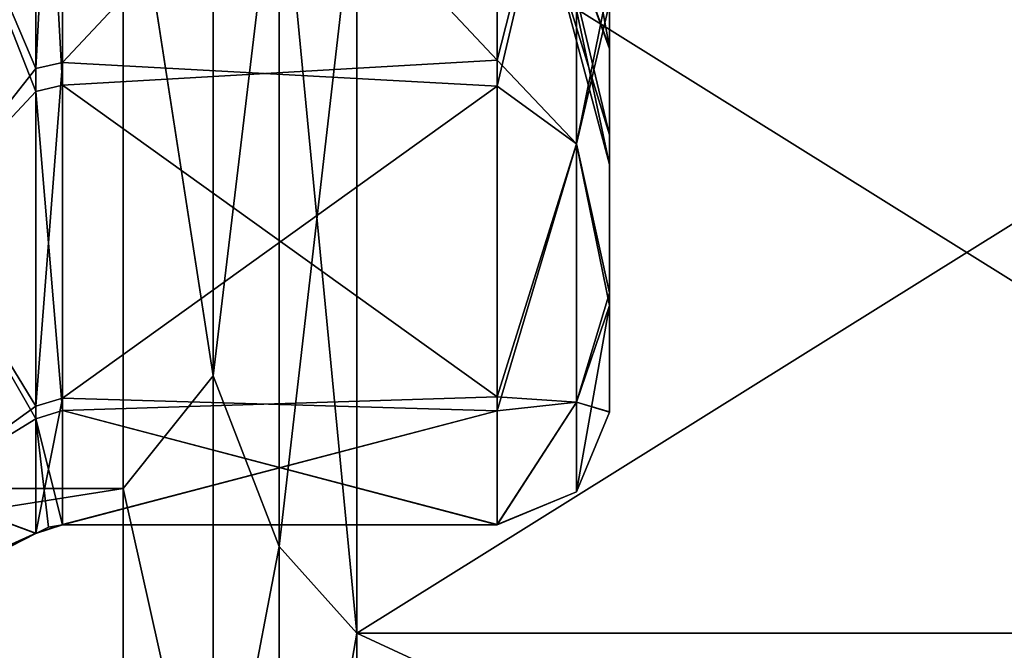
# Model space of a CAD drawing. Header units: millimetres. Extents: x -36 to 82, y -89 to 17.
# Tile 24 of 79: x -20.62 to -16.24, y -7.31 to -4.51. Entities that reach past the tile are written whole.
import ezdxf

# ---------------------------------------------------------------- set-up
doc = ezdxf.new("R2010")
doc.units = ezdxf.units.MM
doc.header["$LTSCALE"] = 65.185185
for name, color, linetype in [('137', 7, 'CONTINUOUS'), ('138', 7, 'CONTINUOUS'), ('139', 7, 'CONTINUOUS'), ('140', 7, 'CONTINUOUS'), ('158', 7, 'CONTINUOUS'), ('159', 7, 'CONTINUOUS'), ('160', 7, 'CONTINUOUS'), ('161', 7, 'CONTINUOUS'), ('185', 7, 'CONTINUOUS'), ('186', 7, 'CONTINUOUS'), ('187', 7, 'CONTINUOUS'), ('188', 7, 'CONTINUOUS'), ('189', 7, 'CONTINUOUS'), ('190', 7, 'CONTINUOUS'), ('191', 7, 'CONTINUOUS'), ('207', 7, 'CONTINUOUS'), ('208', 7, 'CONTINUOUS'), ('263', 7, 'CONTINUOUS'), ('264', 7, 'CONTINUOUS'), ('342', 7, 'CONTINUOUS'), ('343', 7, 'CONTINUOUS'), ('344', 7, 'CONTINUOUS'), ('345', 7, 'CONTINUOUS'), ('346', 7, 'CONTINUOUS'), ('347', 7, 'CONTINUOUS'), ('348', 7, 'CONTINUOUS'), ('364', 7, 'CONTINUOUS'), ('365', 7, 'CONTINUOUS'), ('420', 7, 'CONTINUOUS'), ('421', 7, 'CONTINUOUS')]:
    doc.layers.add(name, color=color, linetype=linetype)

msp = doc.modelspace()

# ---------------------------------------------------------------- linework, layer by layer
at = {"layer": '137', "color": 7, "linetype": 'CONTINUOUS', "true_color": 0xe6e6e6}
for points in [[(-13.6937, -3.848, 65.9285), (-13.6937, -7.2316, 67.8822), (-19.1164, -3.848, 65.9285), (-13.6937, -3.848, 65.9285)], [(-19.1164, -3.848, 65.9285), (-13.6937, -7.2316, 67.8822), (-19.1164, -7.2316, 67.8822), (-19.1164, -3.848, 65.9285)], [(-13.6937, -7.2316, 85.1178), (-13.6937, -3.848, 87.0715), (-19.1164, -7.2316, 85.1178), (-13.6937, -7.2316, 85.1178)], [(-19.1164, -7.2316, 85.1178), (-13.6937, -3.848, 87.0715), (-19.1164, -3.848, 87.0715), (-19.1164, -7.2316, 85.1178)], [(-13.6937, -7.2316, 67.8822), (-13.6937, -9.743, 70.8753), (-19.1164, -7.2316, 67.8822), (-13.6937, -7.2316, 67.8822)], [(-19.1164, -7.2316, 67.8822), (-13.6937, -9.743, 70.8753), (-19.1164, -9.743, 70.8753), (-19.1164, -7.2316, 67.8822)], [(-13.6937, -9.743, 82.1247), (-13.6937, -7.2316, 85.1178), (-19.1164, -9.743, 82.1247), (-13.6937, -9.743, 82.1247)], [(-19.1164, -9.743, 82.1247), (-13.6937, -7.2316, 85.1178), (-19.1164, -7.2316, 85.1178), (-19.1164, -9.743, 82.1247)]]:
    msp.add_3dface(points, dxfattribs=at)
at = {"layer": '138', "color": 7, "linetype": 'CONTINUOUS', "true_color": 0xe6e6e6}
for points in [[(-19.4628, -6.8456, 84.6584), (-19.1164, -3.848, 87.0715), (-19.4628, -3.6425, 86.5077), (-19.4628, -6.8456, 84.6584)], [(-19.1164, -3.848, 65.9285), (-19.1164, -7.2316, 67.8822), (-19.4628, -3.6428, 66.4924), (-19.1164, -3.848, 65.9285)], [(-19.4628, -3.6428, 66.4924), (-19.1164, -7.2316, 67.8822), (-19.4628, -6.8459, 68.3418), (-19.4628, -3.6428, 66.4924)], [(-19.1164, -7.2316, 85.1178), (-19.1164, -3.848, 87.0715), (-19.4628, -6.8456, 84.6584), (-19.1164, -7.2316, 85.1178)], [(-19.4628, -9.2231, 81.8251), (-19.1164, -7.2316, 85.1178), (-19.4628, -6.8456, 84.6584), (-19.4628, -9.2231, 81.8251)], [(-19.4628, -6.8459, 68.3418), (-19.1164, -7.2316, 67.8822), (-19.4628, -9.2233, 71.1752), (-19.4628, -6.8459, 68.3418)], [(-19.1164, -7.2316, 67.8822), (-19.1164, -9.743, 70.8753), (-19.4628, -9.2233, 71.1752), (-19.1164, -7.2316, 67.8822)], [(-19.1164, -9.743, 82.1247), (-19.1164, -7.2316, 85.1178), (-19.4628, -9.2231, 81.8251), (-19.1164, -9.743, 82.1247)]]:
    msp.add_3dface(points, dxfattribs=at)
at = {"layer": '139', "color": 7, "linetype": 'CONTINUOUS', "true_color": 0xe6e6e6}
for points in [[(-19.7556, -6.0878, 68.1209), (-20.1556, -3.506, 66.8682), (-19.7556, -3.2005, 66.6497), (-19.7556, -6.0878, 68.1209)], [(-19.7556, -3.2005, 86.3503), (-20.1556, -3.5057, 86.1319), (-19.7556, -6.0878, 84.8791), (-19.7556, -3.2005, 86.3503)], [(-19.4628, -3.6428, 66.4924), (-19.7556, -6.0878, 68.1209), (-19.7556, -3.2005, 66.6497), (-19.4628, -3.6428, 66.4924)], [(-19.4628, -3.6425, 86.5077), (-19.7556, -3.2005, 86.3503), (-19.7556, -6.0878, 84.8791), (-19.4628, -3.6425, 86.5077)], [(-20.1556, -3.5057, 86.1319), (-20.1556, -6.5885, 84.352), (-19.7556, -6.0878, 84.8791), (-20.1556, -3.5057, 86.1319)], [(-20.1556, -6.5888, 68.6482), (-20.1556, -3.506, 66.8682), (-19.7556, -6.0878, 68.1209), (-20.1556, -6.5888, 68.6482)], [(-19.4628, -6.8456, 84.6584), (-19.4628, -3.6425, 86.5077), (-19.7556, -6.0878, 84.8791), (-19.4628, -6.8456, 84.6584)], [(-19.4628, -3.6428, 66.4924), (-19.4628, -6.8459, 68.3418), (-19.7556, -6.0878, 68.1209), (-19.4628, -3.6428, 66.4924)], [(-19.7556, -8.3791, 70.4122), (-20.1556, -6.5888, 68.6482), (-19.7556, -6.0878, 68.1209), (-19.7556, -8.3791, 70.4122)], [(-19.7556, -6.0878, 84.8791), (-20.1556, -6.5885, 84.352), (-19.7556, -8.3791, 82.5878), (-19.7556, -6.0878, 84.8791)], [(-19.4628, -6.8459, 68.3418), (-19.7556, -8.3791, 70.4122), (-19.7556, -6.0878, 68.1209), (-19.4628, -6.8459, 68.3418)], [(-19.4628, -6.8456, 84.6584), (-19.7556, -6.0878, 84.8791), (-19.7556, -8.3791, 82.5878), (-19.4628, -6.8456, 84.6584)], [(-20.1556, -6.5885, 84.352), (-20.1556, -8.8767, 81.6251), (-19.7556, -8.3791, 82.5878), (-20.1556, -6.5885, 84.352)], [(-20.1556, -8.8769, 71.3752), (-20.1556, -6.5888, 68.6482), (-19.7556, -8.3791, 70.4122), (-20.1556, -8.8769, 71.3752)], [(-19.4628, -9.2231, 81.8251), (-19.4628, -6.8456, 84.6584), (-19.7556, -8.3791, 82.5878), (-19.4628, -9.2231, 81.8251)], [(-19.4628, -6.8459, 68.3418), (-19.4628, -9.2233, 71.1752), (-19.7556, -8.3791, 70.4122), (-19.4628, -6.8459, 68.3418)]]:
    msp.add_3dface(points, dxfattribs=at)
at = {"layer": '140', "color": 7, "linetype": 'CONTINUOUS', "true_color": 0xe6e6e6}
for points in [[(-20.1556, -6.5885, 84.352), (-20.1556, -3.5057, 86.1319), (-34.6937, -6.5885, 84.352), (-20.1556, -6.5885, 84.352)], [(-34.6937, -6.5885, 84.352), (-20.1556, -3.5057, 86.1319), (-34.6937, -3.5058, 86.1318), (-34.6937, -6.5885, 84.352)], [(-34.6937, -3.5058, 66.8682), (-20.1556, -3.506, 66.8682), (-34.6937, -6.5885, 68.648), (-34.6937, -3.5058, 66.8682)], [(-20.1556, -3.506, 66.8682), (-20.1556, -6.5888, 68.6482), (-34.6937, -6.5885, 68.648), (-20.1556, -3.506, 66.8682)], [(-34.6937, -6.5885, 68.648), (-20.1556, -6.5888, 68.6482), (-34.6937, -8.8768, 71.3751), (-34.6937, -6.5885, 68.648)], [(-20.1556, -8.8767, 81.6251), (-20.1556, -6.5885, 84.352), (-34.6937, -8.8768, 81.6249), (-20.1556, -8.8767, 81.6251)], [(-34.6937, -8.8768, 81.6249), (-20.1556, -6.5885, 84.352), (-34.6937, -6.5885, 84.352), (-34.6937, -8.8768, 81.6249)], [(-20.1556, -6.5888, 68.6482), (-20.1556, -8.8769, 71.3752), (-34.6937, -8.8768, 71.3751), (-20.1556, -6.5888, 68.6482)]]:
    msp.add_3dface(points, dxfattribs=at)
at = {"layer": '158', "color": 7, "linetype": 'CONTINUOUS', "true_color": 0xe6e6e6}
for points in [[(-13.6937, -3.848, -87.0715), (-13.6937, -7.2316, -85.1178), (-19.1164, -3.848, -87.0715), (-13.6937, -3.848, -87.0715)], [(-19.1164, -3.848, -87.0715), (-13.6937, -7.2316, -85.1178), (-19.1164, -7.2316, -85.1178), (-19.1164, -3.848, -87.0715)], [(-13.6937, -7.2316, -67.8822), (-13.6937, -3.848, -65.9285), (-19.1164, -7.2316, -67.8822), (-13.6937, -7.2316, -67.8822)], [(-19.1164, -7.2316, -67.8822), (-13.6937, -3.848, -65.9285), (-19.1164, -3.848, -65.9285), (-19.1164, -7.2316, -67.8822)], [(-13.6937, -7.2316, -85.1178), (-13.6937, -9.743, -82.1247), (-19.1164, -7.2316, -85.1178), (-13.6937, -7.2316, -85.1178)], [(-19.1164, -7.2316, -85.1178), (-13.6937, -9.743, -82.1247), (-19.1164, -9.743, -82.1247), (-19.1164, -7.2316, -85.1178)], [(-13.6937, -9.743, -70.8753), (-13.6937, -7.2316, -67.8822), (-19.1164, -9.743, -70.8753), (-13.6937, -9.743, -70.8753)], [(-19.1164, -9.743, -70.8753), (-13.6937, -7.2316, -67.8822), (-19.1164, -7.2316, -67.8822), (-19.1164, -9.743, -70.8753)]]:
    msp.add_3dface(points, dxfattribs=at)
at = {"layer": '159', "color": 7, "linetype": 'CONTINUOUS', "true_color": 0xe6e6e6}
for points in [[(-19.4628, -6.8456, -68.3416), (-19.1164, -3.848, -65.9285), (-19.4628, -3.6425, -66.4923), (-19.4628, -6.8456, -68.3416)], [(-19.1164, -3.848, -87.0715), (-19.1164, -7.2316, -85.1178), (-19.4628, -3.6428, -86.5076), (-19.1164, -3.848, -87.0715)], [(-19.4628, -3.6428, -86.5076), (-19.1164, -7.2316, -85.1178), (-19.4628, -6.8459, -84.6582), (-19.4628, -3.6428, -86.5076)], [(-19.1164, -7.2316, -67.8822), (-19.1164, -3.848, -65.9285), (-19.4628, -6.8456, -68.3416), (-19.1164, -7.2316, -67.8822)], [(-19.4628, -9.2231, -71.1749), (-19.1164, -7.2316, -67.8822), (-19.4628, -6.8456, -68.3416), (-19.4628, -9.2231, -71.1749)], [(-19.4628, -6.8459, -84.6582), (-19.1164, -7.2316, -85.1178), (-19.4628, -9.2233, -81.8248), (-19.4628, -6.8459, -84.6582)], [(-19.1164, -7.2316, -85.1178), (-19.1164, -9.743, -82.1247), (-19.4628, -9.2233, -81.8248), (-19.1164, -7.2316, -85.1178)], [(-19.1164, -9.743, -70.8753), (-19.1164, -7.2316, -67.8822), (-19.4628, -9.2231, -71.1749), (-19.1164, -9.743, -70.8753)]]:
    msp.add_3dface(points, dxfattribs=at)
at = {"layer": '160', "color": 7, "linetype": 'CONTINUOUS', "true_color": 0xe6e6e6}
for points in [[(-19.7556, -6.0878, -84.8791), (-20.1556, -3.506, -86.1318), (-19.7556, -3.2005, -86.3503), (-19.7556, -6.0878, -84.8791)], [(-19.7556, -3.2005, -66.6497), (-20.1556, -3.5057, -66.8681), (-19.7556, -6.0878, -68.1209), (-19.7556, -3.2005, -66.6497)], [(-19.4628, -3.6428, -86.5076), (-19.7556, -6.0878, -84.8791), (-19.7556, -3.2005, -86.3503), (-19.4628, -3.6428, -86.5076)], [(-19.4628, -3.6425, -66.4923), (-19.7556, -3.2005, -66.6497), (-19.7556, -6.0878, -68.1209), (-19.4628, -3.6425, -66.4923)], [(-20.1556, -3.5057, -66.8681), (-20.1556, -6.5885, -68.648), (-19.7556, -6.0878, -68.1209), (-20.1556, -3.5057, -66.8681)], [(-20.1556, -6.5888, -84.3518), (-20.1556, -3.506, -86.1318), (-19.7556, -6.0878, -84.8791), (-20.1556, -6.5888, -84.3518)], [(-19.4628, -6.8456, -68.3416), (-19.4628, -3.6425, -66.4923), (-19.7556, -6.0878, -68.1209), (-19.4628, -6.8456, -68.3416)], [(-19.4628, -3.6428, -86.5076), (-19.4628, -6.8459, -84.6582), (-19.7556, -6.0878, -84.8791), (-19.4628, -3.6428, -86.5076)], [(-19.7556, -8.3791, -82.5878), (-20.1556, -6.5888, -84.3518), (-19.7556, -6.0878, -84.8791), (-19.7556, -8.3791, -82.5878)], [(-19.7556, -6.0878, -68.1209), (-20.1556, -6.5885, -68.648), (-19.7556, -8.3791, -70.4122), (-19.7556, -6.0878, -68.1209)], [(-19.4628, -6.8459, -84.6582), (-19.7556, -8.3791, -82.5878), (-19.7556, -6.0878, -84.8791), (-19.4628, -6.8459, -84.6582)], [(-19.4628, -6.8456, -68.3416), (-19.7556, -6.0878, -68.1209), (-19.7556, -8.3791, -70.4122), (-19.4628, -6.8456, -68.3416)], [(-20.1556, -6.5885, -68.648), (-20.1556, -8.8767, -71.3749), (-19.7556, -8.3791, -70.4122), (-20.1556, -6.5885, -68.648)], [(-20.1556, -8.8769, -81.6248), (-20.1556, -6.5888, -84.3518), (-19.7556, -8.3791, -82.5878), (-20.1556, -8.8769, -81.6248)], [(-19.4628, -9.2231, -71.1749), (-19.4628, -6.8456, -68.3416), (-19.7556, -8.3791, -70.4122), (-19.4628, -9.2231, -71.1749)], [(-19.4628, -6.8459, -84.6582), (-19.4628, -9.2233, -81.8248), (-19.7556, -8.3791, -82.5878), (-19.4628, -6.8459, -84.6582)]]:
    msp.add_3dface(points, dxfattribs=at)
at = {"layer": '161', "color": 7, "linetype": 'CONTINUOUS', "true_color": 0xe6e6e6}
for points in [[(-20.1556, -6.5885, -68.648), (-20.1556, -3.5057, -66.8681), (-34.6937, -6.5885, -68.648), (-20.1556, -6.5885, -68.648)], [(-34.6937, -6.5885, -68.648), (-20.1556, -3.5057, -66.8681), (-34.6937, -3.5058, -66.8682), (-34.6937, -6.5885, -68.648)], [(-34.6937, -3.5058, -86.1318), (-20.1556, -3.506, -86.1318), (-34.6937, -6.5885, -84.352), (-34.6937, -3.5058, -86.1318)], [(-20.1556, -3.506, -86.1318), (-20.1556, -6.5888, -84.3518), (-34.6937, -6.5885, -84.352), (-20.1556, -3.506, -86.1318)], [(-34.6937, -6.5885, -84.352), (-20.1556, -6.5888, -84.3518), (-34.6937, -8.8768, -81.6249), (-34.6937, -6.5885, -84.352)], [(-20.1556, -8.8767, -71.3749), (-20.1556, -6.5885, -68.648), (-34.6937, -8.8768, -71.3751), (-20.1556, -8.8767, -71.3749)], [(-34.6937, -8.8768, -71.3751), (-20.1556, -6.5885, -68.648), (-34.6937, -6.5885, -68.648), (-34.6937, -8.8768, -71.3751)], [(-20.1556, -6.5888, -84.3518), (-20.1556, -8.8769, -81.6248), (-34.6937, -8.8768, -81.6249), (-20.1556, -6.5888, -84.3518)]]:
    msp.add_3dface(points, dxfattribs=at)
at = {"layer": '185', "color": 7, "linetype": 'CONTINUOUS', "true_color": 0x191919}
for points in [[(-17.9937, -4.4336, -72.0957), (-17.9937, -5.7761, -74.1147), (-17.9937, -3.1902, -72.4572), (-17.9937, -4.4336, -72.0957)], [(-17.9937, -3.1902, -72.4572), (-17.9937, -5.7761, -74.1147), (-17.9937, -4.0098, -73.2691), (-17.9937, -3.1902, -72.4572)], [(-17.9937, -4.0098, -73.2691), (-17.9937, -5.7761, -74.1147), (-17.9937, -4.63, -74.2474), (-17.9937, -4.0098, -73.2691)], [(-17.9937, -5.7191, -79.019), (-17.9937, -4.3301, -81.0061), (-17.9937, -4.0265, -79.7103), (-17.9937, -5.7191, -79.019)], [(-17.9937, -4.6364, -78.7397), (-17.9937, -5.7191, -79.019), (-17.9937, -4.0265, -79.7103), (-17.9937, -4.6364, -78.7397)], [(-17.9937, -5.7761, -74.1147), (-17.9937, -6.25, -76.4962), (-17.9937, -4.63, -74.2474), (-17.9937, -5.7761, -74.1147)], [(-17.9937, -4.63, -74.2474), (-17.9937, -6.25, -76.4962), (-17.9937, -5.0178, -75.3413), (-17.9937, -4.63, -74.2474)], [(-17.9937, -5.0186, -77.6544), (-17.9937, -5.7191, -79.019), (-17.9937, -4.6364, -78.7397), (-17.9937, -5.0186, -77.6544)], [(-17.9937, -6.25, -76.4962), (-17.9937, -5.15, -76.5), (-17.9937, -5.0178, -75.3413), (-17.9937, -6.25, -76.4962)], [(-17.9937, -6.2483, -76.649), (-17.9937, -5.7191, -79.019), (-17.9937, -5.0186, -77.6544), (-17.9937, -6.2483, -76.649)], [(-17.9937, -5.15, -76.5), (-17.9937, -6.2483, -76.649), (-17.9937, -5.0186, -77.6544), (-17.9937, -5.15, -76.5)], [(-17.9937, -6.2496, -76.5686), (-17.9937, -6.2483, -76.649), (-17.9937, -5.15, -76.5), (-17.9937, -6.2496, -76.5686)], [(-17.9937, -6.25, -76.4962), (-17.9937, -6.2496, -76.5686), (-17.9937, -5.15, -76.5), (-17.9937, -6.25, -76.4962)]]:
    msp.add_3dface(points, dxfattribs=at)
at = {"layer": '186', "color": 7, "linetype": 'CONTINUOUS', "true_color": 0x191919}
for points in [[(-18.4937, -4.6867, -81.3577), (-18.4937, -2.4898, -82.774), (-18.1402, -3.3018, -82.2188), (-18.4937, -4.6867, -81.3577)], [(-18.1402, -5.0586, -80.7447), (-18.4937, -4.6867, -81.3577), (-18.1402, -3.3018, -82.2188), (-18.1402, -5.0586, -80.7447)], [(-17.9937, -4.3301, -81.0061), (-18.1402, -5.0586, -80.7447), (-18.1402, -3.3018, -82.2188), (-17.9937, -4.3301, -81.0061)], [(-17.9937, -4.3301, -81.0061), (-17.9937, -5.7191, -79.019), (-18.1402, -5.0586, -80.7447), (-17.9937, -4.3301, -81.0061)], [(-18.4937, -6.1809, -79.2128), (-18.4937, -4.6867, -81.3577), (-18.1402, -5.0586, -80.7447), (-18.4937, -6.1809, -79.2128)], [(-18.1402, -6.2053, -78.7585), (-18.4937, -6.1809, -79.2128), (-18.1402, -5.0586, -80.7447), (-18.1402, -6.2053, -78.7585)], [(-17.9937, -5.7191, -79.019), (-18.1402, -6.2053, -78.7585), (-18.1402, -5.0586, -80.7447), (-17.9937, -5.7191, -79.019)], [(-17.9937, -5.7191, -79.019), (-17.9937, -6.2483, -76.649), (-18.1402, -6.2053, -78.7585), (-17.9937, -5.7191, -79.019)], [(-18.4937, -6.7481, -76.6612), (-18.4937, -6.1809, -79.2128), (-18.1402, -6.2053, -78.7585), (-18.4937, -6.7481, -76.6612)], [(-18.1402, -6.6036, -76.5), (-18.4937, -6.7481, -76.6612), (-18.1402, -6.2053, -78.7585), (-18.1402, -6.6036, -76.5)], [(-17.9937, -6.2483, -76.649), (-17.9937, -6.2496, -76.5686), (-18.1402, -6.2053, -78.7585), (-17.9937, -6.2483, -76.649)], [(-17.9937, -6.2496, -76.5686), (-17.9937, -6.25, -76.4962), (-18.1402, -6.2053, -78.7585), (-17.9937, -6.2496, -76.5686)], [(-17.9937, -6.25, -76.4962), (-18.1402, -6.6036, -76.5), (-18.1402, -6.2053, -78.7585), (-17.9937, -6.25, -76.4962)], [(-18.4937, -6.7495, -76.5806), (-18.4937, -6.7481, -76.6612), (-18.1402, -6.6036, -76.5), (-18.4937, -6.7495, -76.5806)], [(-18.4937, -6.75, -76.5), (-18.4937, -6.7495, -76.5806), (-18.1402, -6.6036, -76.5), (-18.4937, -6.75, -76.5)]]:
    msp.add_3dface(points, dxfattribs=at)
at = {"layer": '187', "color": 7, "linetype": 'CONTINUOUS', "true_color": 0x191919}
for points in [[(-18.4937, -2.4898, -82.774), (-18.4937, -4.6867, -81.3577), (-20.4259, -2.6321, -82.7157), (-18.4937, -2.4898, -82.774)], [(-20.4259, -2.6321, -82.7157), (-18.4937, -4.6867, -81.3577), (-20.4259, -4.7979, -81.2479), (-20.4259, -2.6321, -82.7157)], [(-18.4937, -4.6867, -81.3577), (-18.4937, -6.1809, -79.2128), (-20.4259, -4.7979, -81.2479), (-18.4937, -4.6867, -81.3577)], [(-20.4259, -4.7979, -81.2479), (-18.4937, -6.1809, -79.2128), (-20.4259, -6.2429, -79.0668), (-20.4259, -4.7979, -81.2479)], [(-18.4937, -6.1809, -79.2128), (-18.4937, -6.7481, -76.6612), (-20.4259, -6.2429, -79.0668), (-18.4937, -6.1809, -79.2128)], [(-18.4937, -6.7481, -76.6612), (-18.4937, -6.7495, -76.5806), (-20.4259, -6.2429, -79.0668), (-18.4937, -6.7481, -76.6612)], [(-18.4937, -6.7495, -76.5806), (-18.4937, -6.75, -76.5), (-20.4259, -6.2429, -79.0668), (-18.4937, -6.7495, -76.5806)], [(-20.4259, -6.2429, -79.0668), (-18.4937, -6.75, -76.5), (-20.4259, -6.75, -76.5), (-20.4259, -6.2429, -79.0668)]]:
    msp.add_3dface(points, dxfattribs=at)
at = {"layer": '188', "color": 7, "linetype": 'CONTINUOUS', "true_color": 0x191919}
for points in [[(-20.4259, -4.6973, -71.6525), (-18.4937, -2.6389, -70.2872), (-20.4259, -2.5012, -70.2305), (-20.4259, -4.6973, -71.6525)], [(-18.4937, -4.8014, -71.7556), (-18.4937, -2.6389, -70.2872), (-20.4259, -4.6973, -71.6525), (-18.4937, -4.8014, -71.7556)], [(-20.4259, -6.1877, -73.8029), (-18.4937, -4.8014, -71.7556), (-20.4259, -4.6973, -71.6525), (-20.4259, -6.1877, -73.8029)], [(-18.4937, -6.2439, -73.9355), (-18.4937, -4.8014, -71.7556), (-20.4259, -6.1877, -73.8029), (-18.4937, -6.2439, -73.9355)], [(-20.4259, -6.7485, -76.3584), (-18.4937, -6.2439, -73.9355), (-20.4259, -6.1877, -73.8029), (-20.4259, -6.7485, -76.3584)], [(-20.4259, -6.75, -76.5), (-18.4937, -6.75, -76.5), (-18.4937, -6.2439, -73.9355), (-20.4259, -6.75, -76.5)], [(-20.4259, -6.75, -76.5), (-18.4937, -6.2439, -73.9355), (-20.4259, -6.7496, -76.4292), (-20.4259, -6.75, -76.5)], [(-20.4259, -6.7496, -76.4292), (-18.4937, -6.2439, -73.9355), (-20.4259, -6.7485, -76.3584), (-20.4259, -6.7496, -76.4292)]]:
    msp.add_3dface(points, dxfattribs=at)
at = {"layer": '189', "color": 7, "linetype": 'CONTINUOUS', "true_color": 0x191919}
for points in [[(-18.4937, -2.6389, -70.2872), (-18.4937, -4.8014, -71.7556), (-18.1402, -3.3018, -70.7812), (-18.4937, -2.6389, -70.2872)], [(-18.1402, -3.3018, -70.7812), (-18.4937, -4.8014, -71.7556), (-18.1402, -5.0586, -72.2553), (-18.1402, -3.3018, -70.7812)], [(-17.9937, -4.4336, -72.0957), (-18.1402, -3.3018, -70.7812), (-18.1402, -5.0586, -72.2553), (-17.9937, -4.4336, -72.0957)], [(-17.9937, -5.7761, -74.1147), (-17.9937, -4.4336, -72.0957), (-18.1402, -5.0586, -72.2553), (-17.9937, -5.7761, -74.1147)], [(-18.4937, -4.8014, -71.7556), (-18.4937, -6.2439, -73.9355), (-18.1402, -5.0586, -72.2553), (-18.4937, -4.8014, -71.7556)], [(-18.1402, -5.0586, -72.2553), (-18.4937, -6.2439, -73.9355), (-18.1402, -6.2053, -74.2415), (-18.1402, -5.0586, -72.2553)], [(-17.9937, -5.7761, -74.1147), (-18.1402, -5.0586, -72.2553), (-18.1402, -6.2053, -74.2415), (-17.9937, -5.7761, -74.1147)], [(-17.9937, -6.25, -76.4962), (-17.9937, -5.7761, -74.1147), (-18.1402, -6.6036, -76.5), (-17.9937, -6.25, -76.4962)], [(-18.1402, -6.6036, -76.5), (-17.9937, -5.7761, -74.1147), (-18.1402, -6.2053, -74.2415), (-18.1402, -6.6036, -76.5)], [(-18.4937, -6.75, -76.5), (-18.1402, -6.6036, -76.5), (-18.1402, -6.2053, -74.2415), (-18.4937, -6.75, -76.5)], [(-18.4937, -6.2439, -73.9355), (-18.4937, -6.75, -76.5), (-18.1402, -6.2053, -74.2415), (-18.4937, -6.2439, -73.9355)]]:
    msp.add_3dface(points, dxfattribs=at)
at = {"layer": '190', "color": 7, "linetype": 'CONTINUOUS', "true_color": 0x191919}
for points in [[(-20.4259, -4.6973, -71.6525), (-20.4259, -2.5012, -70.2305), (-20.544, -4.7242, -71.6248), (-20.4259, -4.6973, -71.6525)], [(-20.544, -4.7242, -71.6248), (-20.4259, -2.5012, -70.2305), (-20.544, -2.5155, -70.1946), (-20.544, -4.7242, -71.6248)], [(-20.4259, -6.1877, -73.8029), (-20.4259, -4.6973, -71.6525), (-20.544, -6.2231, -73.7875), (-20.4259, -6.1877, -73.8029)], [(-20.544, -6.2231, -73.7875), (-20.4259, -4.6973, -71.6525), (-20.544, -4.7242, -71.6248), (-20.544, -6.2231, -73.7875)], [(-20.4259, -6.7485, -76.3584), (-20.4259, -6.1877, -73.8029), (-20.544, -6.7871, -76.3576), (-20.4259, -6.7485, -76.3584)], [(-20.544, -6.7871, -76.3576), (-20.4259, -6.1877, -73.8029), (-20.544, -6.2231, -73.7875), (-20.544, -6.7871, -76.3576)], [(-20.4259, -6.7496, -76.4292), (-20.4259, -6.7485, -76.3584), (-20.544, -6.7882, -76.4288), (-20.4259, -6.7496, -76.4292)], [(-20.4259, -6.7485, -76.3584), (-20.544, -6.7871, -76.3576), (-20.544, -6.7882, -76.4288), (-20.4259, -6.7485, -76.3584)], [(-20.488, -6.7599, -76.5), (-20.4259, -6.7496, -76.4292), (-20.544, -6.7886, -76.5), (-20.488, -6.7599, -76.5)], [(-20.544, -6.7886, -76.5), (-20.4259, -6.7496, -76.4292), (-20.544, -6.7882, -76.4288), (-20.544, -6.7886, -76.5)], [(-20.4259, -6.75, -76.5), (-20.4259, -6.7496, -76.4292), (-20.488, -6.7599, -76.5), (-20.4259, -6.75, -76.5)]]:
    msp.add_3dface(points, dxfattribs=at)
at = {"layer": '191', "color": 7, "linetype": 'CONTINUOUS', "true_color": 0x191919}
for points in [[(-20.544, -4.7242, -71.6248), (-20.544, -2.5155, -70.1946), (-21.0607, -3.51, -70.4204), (-20.544, -4.7242, -71.6248)], [(-20.544, -4.7242, -71.6248), (-21.0607, -3.51, -70.4204), (-21.0607, -5.3777, -71.9876), (-20.544, -4.7242, -71.6248)], [(-20.544, -6.2231, -73.7875), (-20.544, -4.7242, -71.6248), (-21.0607, -5.3777, -71.9876), (-20.544, -6.2231, -73.7875)], [(-20.544, -6.2231, -73.7875), (-21.0607, -5.3777, -71.9876), (-21.0607, -6.5967, -74.099), (-20.544, -6.2231, -73.7875)], [(-20.544, -6.7871, -76.3576), (-20.544, -6.2231, -73.7875), (-21.0607, -6.5967, -74.099), (-20.544, -6.7871, -76.3576)], [(-20.544, -6.7871, -76.3576), (-21.0607, -6.5967, -74.099), (-21.0607, -7.0201, -76.5), (-20.544, -6.7871, -76.3576)], [(-20.544, -6.7882, -76.4288), (-20.544, -6.7871, -76.3576), (-21.0607, -7.0201, -76.5), (-20.544, -6.7882, -76.4288)], [(-20.544, -6.7882, -76.4288), (-21.0607, -7.0201, -76.5), (-20.9231, -6.983, -76.5), (-20.544, -6.7882, -76.4288)], [(-20.544, -6.7886, -76.5), (-20.544, -6.7882, -76.4288), (-20.9231, -6.983, -76.5), (-20.544, -6.7886, -76.5)]]:
    msp.add_3dface(points, dxfattribs=at)
at = {"layer": '207', "color": 7, "linetype": 'CONTINUOUS', "true_color": 0x191919}
for points in [[(-20.544, -4.8254, -81.275), (-21.0607, -3.51, -82.5796), (-20.544, -2.6471, -82.7512), (-20.544, -4.8254, -81.275)], [(-21.0607, -5.3777, -81.0124), (-21.0607, -3.51, -82.5796), (-20.544, -4.8254, -81.275), (-21.0607, -5.3777, -81.0124)], [(-20.544, -6.2786, -79.0814), (-21.0607, -5.3777, -81.0124), (-20.544, -4.8254, -81.275), (-20.544, -6.2786, -79.0814)], [(-21.0607, -6.5967, -78.901), (-21.0607, -5.3777, -81.0124), (-20.544, -6.2786, -79.0814), (-21.0607, -6.5967, -78.901)], [(-20.544, -6.7886, -76.5), (-21.0607, -6.5967, -78.901), (-20.544, -6.2786, -79.0814), (-20.544, -6.7886, -76.5)], [(-20.544, -6.7886, -76.5), (-20.9231, -6.983, -76.5), (-21.0607, -6.5967, -78.901), (-20.544, -6.7886, -76.5)]]:
    msp.add_3dface(points, dxfattribs=at)
at = {"layer": '208', "color": 7, "linetype": 'CONTINUOUS', "true_color": 0x191919}
for points in [[(-20.4259, -2.6321, -82.7157), (-20.4259, -4.7979, -81.2479), (-20.544, -2.6471, -82.7512), (-20.4259, -2.6321, -82.7157)], [(-20.4259, -4.7979, -81.2479), (-20.544, -4.8254, -81.275), (-20.544, -2.6471, -82.7512), (-20.4259, -4.7979, -81.2479)], [(-20.4259, -4.7979, -81.2479), (-20.4259, -6.2429, -79.0668), (-20.544, -4.8254, -81.275), (-20.4259, -4.7979, -81.2479)], [(-20.4259, -6.2429, -79.0668), (-20.544, -6.2786, -79.0814), (-20.544, -4.8254, -81.275), (-20.4259, -6.2429, -79.0668)], [(-20.4259, -6.2429, -79.0668), (-20.4259, -6.75, -76.5), (-20.544, -6.2786, -79.0814), (-20.4259, -6.2429, -79.0668)], [(-20.4259, -6.75, -76.5), (-20.488, -6.7599, -76.5), (-20.544, -6.2786, -79.0814), (-20.4259, -6.75, -76.5)], [(-20.488, -6.7599, -76.5), (-20.544, -6.7886, -76.5), (-20.544, -6.2786, -79.0814), (-20.488, -6.7599, -76.5)]]:
    msp.add_3dface(points, dxfattribs=at)
at = {"layer": '263', "color": 7, "linetype": 'CONTINUOUS', "true_color": 0x191919}
for points in [[(-17.9937, -4.0098, -73.2691), (-17.9937, -4.63, -74.2474), (-18.2612, -3.1798, -73.8318), (-17.9937, -4.0098, -73.2691)], [(-17.9937, -4.63, -74.2474), (-18.2612, -3.9006, -75.0803), (-18.2612, -3.1798, -73.8318), (-17.9937, -4.63, -74.2474)], [(-17.9937, -5.0178, -75.3413), (-17.9937, -5.15, -76.5), (-18.2612, -3.9006, -75.0803), (-17.9937, -5.0178, -75.3413)], [(-17.9937, -5.15, -76.5), (-18.2612, -4.1509, -76.5), (-18.2612, -3.9006, -75.0803), (-17.9937, -5.15, -76.5)], [(-17.9937, -4.63, -74.2474), (-17.9937, -5.0178, -75.3413), (-18.2612, -3.9006, -75.0803), (-17.9937, -4.63, -74.2474)]]:
    msp.add_3dface(points, dxfattribs=at)
at = {"layer": '264', "color": 7, "linetype": 'CONTINUOUS', "true_color": 0x191919}
for points in [[(-17.9937, -5.0186, -77.6544), (-17.9937, -4.6364, -78.7397), (-18.2612, -3.9006, -77.9197), (-17.9937, -5.0186, -77.6544)], [(-18.2612, -4.1509, -76.5), (-17.9937, -5.0186, -77.6544), (-18.2612, -3.9006, -77.9197), (-18.2612, -4.1509, -76.5)], [(-17.9937, -4.6364, -78.7397), (-17.9937, -4.0265, -79.7103), (-18.2612, -3.9006, -77.9197), (-17.9937, -4.6364, -78.7397)], [(-17.9937, -5.15, -76.5), (-17.9937, -5.0186, -77.6544), (-18.2612, -4.1509, -76.5), (-17.9937, -5.15, -76.5)]]:
    msp.add_3dface(points, dxfattribs=at)
at = {"layer": '342', "color": 7, "linetype": 'CONTINUOUS', "true_color": 0x191919}
for points in [[(-17.9937, -4.4336, 80.9043), (-17.9937, -5.7761, 78.8853), (-17.9937, -3.1902, 80.5428), (-17.9937, -4.4336, 80.9043)], [(-17.9937, -3.1902, 80.5428), (-17.9937, -5.7761, 78.8853), (-17.9937, -4.0098, 79.7309), (-17.9937, -3.1902, 80.5428)], [(-17.9937, -4.0098, 79.7309), (-17.9937, -5.7761, 78.8853), (-17.9937, -4.63, 78.7526), (-17.9937, -4.0098, 79.7309)], [(-17.9937, -5.7191, 73.981), (-17.9937, -4.3301, 71.9939), (-17.9937, -4.0265, 73.2897), (-17.9937, -5.7191, 73.981)], [(-17.9937, -4.6364, 74.2603), (-17.9937, -5.7191, 73.981), (-17.9937, -4.0265, 73.2897), (-17.9937, -4.6364, 74.2603)], [(-17.9937, -5.7761, 78.8853), (-17.9937, -6.25, 76.5038), (-17.9937, -4.63, 78.7526), (-17.9937, -5.7761, 78.8853)], [(-17.9937, -4.63, 78.7526), (-17.9937, -6.25, 76.5038), (-17.9937, -5.0178, 77.6587), (-17.9937, -4.63, 78.7526)], [(-17.9937, -5.0186, 75.3456), (-17.9937, -5.7191, 73.981), (-17.9937, -4.6364, 74.2603), (-17.9937, -5.0186, 75.3456)], [(-17.9937, -6.25, 76.5038), (-17.9937, -5.15, 76.5), (-17.9937, -5.0178, 77.6587), (-17.9937, -6.25, 76.5038)], [(-17.9937, -6.2483, 76.351), (-17.9937, -5.7191, 73.981), (-17.9937, -5.0186, 75.3456), (-17.9937, -6.2483, 76.351)], [(-17.9937, -5.15, 76.5), (-17.9937, -6.2483, 76.351), (-17.9937, -5.0186, 75.3456), (-17.9937, -5.15, 76.5)], [(-17.9937, -6.2496, 76.4314), (-17.9937, -6.2483, 76.351), (-17.9937, -5.15, 76.5), (-17.9937, -6.2496, 76.4314)], [(-17.9937, -6.25, 76.5038), (-17.9937, -6.2496, 76.4314), (-17.9937, -5.15, 76.5), (-17.9937, -6.25, 76.5038)]]:
    msp.add_3dface(points, dxfattribs=at)
at = {"layer": '343', "color": 7, "linetype": 'CONTINUOUS', "true_color": 0x191919}
for points in [[(-18.4937, -4.6867, 71.6423), (-18.4937, -2.4898, 70.226), (-18.1402, -3.3018, 70.7812), (-18.4937, -4.6867, 71.6423)], [(-18.1402, -5.0586, 72.2553), (-18.4937, -4.6867, 71.6423), (-18.1402, -3.3018, 70.7812), (-18.1402, -5.0586, 72.2553)], [(-17.9937, -4.3301, 71.9939), (-18.1402, -5.0586, 72.2553), (-18.1402, -3.3018, 70.7812), (-17.9937, -4.3301, 71.9939)], [(-17.9937, -4.3301, 71.9939), (-17.9937, -5.7191, 73.981), (-18.1402, -5.0586, 72.2553), (-17.9937, -4.3301, 71.9939)], [(-18.4937, -6.1809, 73.7872), (-18.4937, -4.6867, 71.6423), (-18.1402, -5.0586, 72.2553), (-18.4937, -6.1809, 73.7872)], [(-18.1402, -6.2053, 74.2415), (-18.4937, -6.1809, 73.7872), (-18.1402, -5.0586, 72.2553), (-18.1402, -6.2053, 74.2415)], [(-17.9937, -5.7191, 73.981), (-18.1402, -6.2053, 74.2415), (-18.1402, -5.0586, 72.2553), (-17.9937, -5.7191, 73.981)], [(-17.9937, -5.7191, 73.981), (-17.9937, -6.2483, 76.351), (-18.1402, -6.2053, 74.2415), (-17.9937, -5.7191, 73.981)], [(-18.4937, -6.7481, 76.3388), (-18.4937, -6.1809, 73.7872), (-18.1402, -6.2053, 74.2415), (-18.4937, -6.7481, 76.3388)], [(-18.1402, -6.6036, 76.5), (-18.4937, -6.7481, 76.3388), (-18.1402, -6.2053, 74.2415), (-18.1402, -6.6036, 76.5)], [(-17.9937, -6.2483, 76.351), (-17.9937, -6.2496, 76.4314), (-18.1402, -6.2053, 74.2415), (-17.9937, -6.2483, 76.351)], [(-17.9937, -6.2496, 76.4314), (-17.9937, -6.25, 76.5038), (-18.1402, -6.2053, 74.2415), (-17.9937, -6.2496, 76.4314)], [(-17.9937, -6.25, 76.5038), (-18.1402, -6.6036, 76.5), (-18.1402, -6.2053, 74.2415), (-17.9937, -6.25, 76.5038)], [(-18.4937, -6.7495, 76.4194), (-18.4937, -6.7481, 76.3388), (-18.1402, -6.6036, 76.5), (-18.4937, -6.7495, 76.4194)], [(-18.4937, -6.75, 76.5), (-18.4937, -6.7495, 76.4194), (-18.1402, -6.6036, 76.5), (-18.4937, -6.75, 76.5)]]:
    msp.add_3dface(points, dxfattribs=at)
at = {"layer": '344', "color": 7, "linetype": 'CONTINUOUS', "true_color": 0x191919}
for points in [[(-18.4937, -2.4898, 70.226), (-18.4937, -4.6867, 71.6423), (-20.4259, -2.6321, 70.2843), (-18.4937, -2.4898, 70.226)], [(-20.4259, -2.6321, 70.2843), (-18.4937, -4.6867, 71.6423), (-20.4259, -4.7979, 71.7521), (-20.4259, -2.6321, 70.2843)], [(-18.4937, -4.6867, 71.6423), (-18.4937, -6.1809, 73.7872), (-20.4259, -4.7979, 71.7521), (-18.4937, -4.6867, 71.6423)], [(-20.4259, -4.7979, 71.7521), (-18.4937, -6.1809, 73.7872), (-20.4259, -6.2429, 73.9332), (-20.4259, -4.7979, 71.7521)], [(-18.4937, -6.1809, 73.7872), (-18.4937, -6.7481, 76.3388), (-20.4259, -6.2429, 73.9332), (-18.4937, -6.1809, 73.7872)], [(-18.4937, -6.7481, 76.3388), (-18.4937, -6.7495, 76.4194), (-20.4259, -6.2429, 73.9332), (-18.4937, -6.7481, 76.3388)], [(-18.4937, -6.7495, 76.4194), (-18.4937, -6.75, 76.5), (-20.4259, -6.2429, 73.9332), (-18.4937, -6.7495, 76.4194)], [(-20.4259, -6.2429, 73.9332), (-18.4937, -6.75, 76.5), (-20.4259, -6.75, 76.5), (-20.4259, -6.2429, 73.9332)]]:
    msp.add_3dface(points, dxfattribs=at)
at = {"layer": '345', "color": 7, "linetype": 'CONTINUOUS', "true_color": 0x191919}
for points in [[(-20.4259, -4.6973, 81.3475), (-18.4937, -2.6389, 82.7128), (-20.4259, -2.5012, 82.7695), (-20.4259, -4.6973, 81.3475)], [(-18.4937, -4.8014, 81.2444), (-18.4937, -2.6389, 82.7128), (-20.4259, -4.6973, 81.3475), (-18.4937, -4.8014, 81.2444)], [(-20.4259, -6.1877, 79.1971), (-18.4937, -4.8014, 81.2444), (-20.4259, -4.6973, 81.3475), (-20.4259, -6.1877, 79.1971)], [(-18.4937, -6.2439, 79.0645), (-18.4937, -4.8014, 81.2444), (-20.4259, -6.1877, 79.1971), (-18.4937, -6.2439, 79.0645)], [(-20.4259, -6.7485, 76.6416), (-18.4937, -6.2439, 79.0645), (-20.4259, -6.1877, 79.1971), (-20.4259, -6.7485, 76.6416)], [(-20.4259, -6.75, 76.5), (-18.4937, -6.75, 76.5), (-18.4937, -6.2439, 79.0645), (-20.4259, -6.75, 76.5)], [(-20.4259, -6.75, 76.5), (-18.4937, -6.2439, 79.0645), (-20.4259, -6.7496, 76.5708), (-20.4259, -6.75, 76.5)], [(-20.4259, -6.7496, 76.5708), (-18.4937, -6.2439, 79.0645), (-20.4259, -6.7485, 76.6416), (-20.4259, -6.7496, 76.5708)]]:
    msp.add_3dface(points, dxfattribs=at)
at = {"layer": '346', "color": 7, "linetype": 'CONTINUOUS', "true_color": 0x191919}
for points in [[(-18.4937, -2.6389, 82.7128), (-18.4937, -4.8014, 81.2444), (-18.1402, -3.3018, 82.2188), (-18.4937, -2.6389, 82.7128)], [(-18.1402, -3.3018, 82.2188), (-18.4937, -4.8014, 81.2444), (-18.1402, -5.0586, 80.7447), (-18.1402, -3.3018, 82.2188)], [(-17.9937, -4.4336, 80.9043), (-18.1402, -3.3018, 82.2188), (-18.1402, -5.0586, 80.7447), (-17.9937, -4.4336, 80.9043)], [(-17.9937, -5.7761, 78.8853), (-17.9937, -4.4336, 80.9043), (-18.1402, -5.0586, 80.7447), (-17.9937, -5.7761, 78.8853)], [(-18.4937, -4.8014, 81.2444), (-18.4937, -6.2439, 79.0645), (-18.1402, -5.0586, 80.7447), (-18.4937, -4.8014, 81.2444)], [(-18.1402, -5.0586, 80.7447), (-18.4937, -6.2439, 79.0645), (-18.1402, -6.2053, 78.7585), (-18.1402, -5.0586, 80.7447)], [(-17.9937, -5.7761, 78.8853), (-18.1402, -5.0586, 80.7447), (-18.1402, -6.2053, 78.7585), (-17.9937, -5.7761, 78.8853)], [(-17.9937, -6.25, 76.5038), (-17.9937, -5.7761, 78.8853), (-18.1402, -6.6036, 76.5), (-17.9937, -6.25, 76.5038)], [(-18.1402, -6.6036, 76.5), (-17.9937, -5.7761, 78.8853), (-18.1402, -6.2053, 78.7585), (-18.1402, -6.6036, 76.5)], [(-18.4937, -6.75, 76.5), (-18.1402, -6.6036, 76.5), (-18.1402, -6.2053, 78.7585), (-18.4937, -6.75, 76.5)], [(-18.4937, -6.2439, 79.0645), (-18.4937, -6.75, 76.5), (-18.1402, -6.2053, 78.7585), (-18.4937, -6.2439, 79.0645)]]:
    msp.add_3dface(points, dxfattribs=at)
at = {"layer": '347', "color": 7, "linetype": 'CONTINUOUS', "true_color": 0x191919}
for points in [[(-20.4259, -4.6973, 81.3475), (-20.4259, -2.5012, 82.7695), (-20.544, -4.7242, 81.3752), (-20.4259, -4.6973, 81.3475)], [(-20.544, -4.7242, 81.3752), (-20.4259, -2.5012, 82.7695), (-20.544, -2.5155, 82.8054), (-20.544, -4.7242, 81.3752)], [(-20.4259, -6.1877, 79.1971), (-20.4259, -4.6973, 81.3475), (-20.544, -6.2231, 79.2125), (-20.4259, -6.1877, 79.1971)], [(-20.544, -6.2231, 79.2125), (-20.4259, -4.6973, 81.3475), (-20.544, -4.7242, 81.3752), (-20.544, -6.2231, 79.2125)], [(-20.4259, -6.7485, 76.6416), (-20.4259, -6.1877, 79.1971), (-20.544, -6.7871, 76.6424), (-20.4259, -6.7485, 76.6416)], [(-20.544, -6.7871, 76.6424), (-20.4259, -6.1877, 79.1971), (-20.544, -6.2231, 79.2125), (-20.544, -6.7871, 76.6424)], [(-20.4259, -6.7496, 76.5708), (-20.4259, -6.7485, 76.6416), (-20.544, -6.7882, 76.5712), (-20.4259, -6.7496, 76.5708)], [(-20.4259, -6.7485, 76.6416), (-20.544, -6.7871, 76.6424), (-20.544, -6.7882, 76.5712), (-20.4259, -6.7485, 76.6416)], [(-20.488, -6.7599, 76.5), (-20.4259, -6.7496, 76.5708), (-20.544, -6.7886, 76.5), (-20.488, -6.7599, 76.5)], [(-20.544, -6.7886, 76.5), (-20.4259, -6.7496, 76.5708), (-20.544, -6.7882, 76.5712), (-20.544, -6.7886, 76.5)], [(-20.4259, -6.75, 76.5), (-20.4259, -6.7496, 76.5708), (-20.488, -6.7599, 76.5), (-20.4259, -6.75, 76.5)]]:
    msp.add_3dface(points, dxfattribs=at)
at = {"layer": '348', "color": 7, "linetype": 'CONTINUOUS', "true_color": 0x191919}
for points in [[(-20.544, -4.7242, 81.3752), (-20.544, -2.5155, 82.8054), (-21.0607, -3.51, 82.5796), (-20.544, -4.7242, 81.3752)], [(-20.544, -4.7242, 81.3752), (-21.0607, -3.51, 82.5796), (-21.0607, -5.3777, 81.0124), (-20.544, -4.7242, 81.3752)], [(-20.544, -6.2231, 79.2125), (-20.544, -4.7242, 81.3752), (-21.0607, -5.3777, 81.0124), (-20.544, -6.2231, 79.2125)], [(-20.544, -6.2231, 79.2125), (-21.0607, -5.3777, 81.0124), (-21.0607, -6.5967, 78.901), (-20.544, -6.2231, 79.2125)], [(-20.544, -6.7871, 76.6424), (-20.544, -6.2231, 79.2125), (-21.0607, -6.5967, 78.901), (-20.544, -6.7871, 76.6424)], [(-20.544, -6.7871, 76.6424), (-21.0607, -6.5967, 78.901), (-21.0607, -7.0201, 76.5), (-20.544, -6.7871, 76.6424)], [(-20.544, -6.7882, 76.5712), (-20.544, -6.7871, 76.6424), (-21.0607, -7.0201, 76.5), (-20.544, -6.7882, 76.5712)], [(-20.544, -6.7882, 76.5712), (-21.0607, -7.0201, 76.5), (-20.9231, -6.983, 76.5), (-20.544, -6.7882, 76.5712)], [(-20.544, -6.7886, 76.5), (-20.544, -6.7882, 76.5712), (-20.9231, -6.983, 76.5), (-20.544, -6.7886, 76.5)]]:
    msp.add_3dface(points, dxfattribs=at)
at = {"layer": '364', "color": 7, "linetype": 'CONTINUOUS', "true_color": 0x191919}
for points in [[(-20.544, -4.8254, 71.725), (-21.0607, -3.51, 70.4204), (-20.544, -2.6471, 70.2488), (-20.544, -4.8254, 71.725)], [(-21.0607, -5.3777, 71.9876), (-21.0607, -3.51, 70.4204), (-20.544, -4.8254, 71.725), (-21.0607, -5.3777, 71.9876)], [(-20.544, -6.2786, 73.9186), (-21.0607, -5.3777, 71.9876), (-20.544, -4.8254, 71.725), (-20.544, -6.2786, 73.9186)], [(-21.0607, -6.5967, 74.099), (-21.0607, -5.3777, 71.9876), (-20.544, -6.2786, 73.9186), (-21.0607, -6.5967, 74.099)], [(-20.544, -6.7886, 76.5), (-21.0607, -6.5967, 74.099), (-20.544, -6.2786, 73.9186), (-20.544, -6.7886, 76.5)], [(-20.544, -6.7886, 76.5), (-20.9231, -6.983, 76.5), (-21.0607, -6.5967, 74.099), (-20.544, -6.7886, 76.5)]]:
    msp.add_3dface(points, dxfattribs=at)
at = {"layer": '365', "color": 7, "linetype": 'CONTINUOUS', "true_color": 0x191919}
for points in [[(-20.4259, -2.6321, 70.2843), (-20.4259, -4.7979, 71.7521), (-20.544, -2.6471, 70.2488), (-20.4259, -2.6321, 70.2843)], [(-20.4259, -4.7979, 71.7521), (-20.544, -4.8254, 71.725), (-20.544, -2.6471, 70.2488), (-20.4259, -4.7979, 71.7521)], [(-20.4259, -4.7979, 71.7521), (-20.4259, -6.2429, 73.9332), (-20.544, -4.8254, 71.725), (-20.4259, -4.7979, 71.7521)], [(-20.4259, -6.2429, 73.9332), (-20.544, -6.2786, 73.9186), (-20.544, -4.8254, 71.725), (-20.4259, -6.2429, 73.9332)], [(-20.4259, -6.2429, 73.9332), (-20.4259, -6.75, 76.5), (-20.544, -6.2786, 73.9186), (-20.4259, -6.2429, 73.9332)], [(-20.4259, -6.75, 76.5), (-20.488, -6.7599, 76.5), (-20.544, -6.2786, 73.9186), (-20.4259, -6.75, 76.5)], [(-20.488, -6.7599, 76.5), (-20.544, -6.7886, 76.5), (-20.544, -6.2786, 73.9186), (-20.488, -6.7599, 76.5)]]:
    msp.add_3dface(points, dxfattribs=at)
at = {"layer": '420', "color": 7, "linetype": 'CONTINUOUS', "true_color": 0x191919}
for points in [[(-17.9937, -4.0098, 79.7309), (-17.9937, -4.63, 78.7526), (-18.2612, -3.1798, 79.1682), (-17.9937, -4.0098, 79.7309)], [(-17.9937, -4.63, 78.7526), (-18.2612, -3.9006, 77.9197), (-18.2612, -3.1798, 79.1682), (-17.9937, -4.63, 78.7526)], [(-17.9937, -5.0178, 77.6587), (-17.9937, -5.15, 76.5), (-18.2612, -3.9006, 77.9197), (-17.9937, -5.0178, 77.6587)], [(-17.9937, -5.15, 76.5), (-18.2612, -4.1509, 76.5), (-18.2612, -3.9006, 77.9197), (-17.9937, -5.15, 76.5)], [(-17.9937, -4.63, 78.7526), (-17.9937, -5.0178, 77.6587), (-18.2612, -3.9006, 77.9197), (-17.9937, -4.63, 78.7526)]]:
    msp.add_3dface(points, dxfattribs=at)
at = {"layer": '421', "color": 7, "linetype": 'CONTINUOUS', "true_color": 0x191919}
for points in [[(-17.9937, -5.0186, 75.3456), (-17.9937, -4.6364, 74.2603), (-18.2612, -3.9006, 75.0803), (-17.9937, -5.0186, 75.3456)], [(-18.2612, -4.1509, 76.5), (-17.9937, -5.0186, 75.3456), (-18.2612, -3.9006, 75.0803), (-18.2612, -4.1509, 76.5)], [(-17.9937, -4.6364, 74.2603), (-17.9937, -4.0265, 73.2897), (-18.2612, -3.9006, 75.0803), (-17.9937, -4.6364, 74.2603)], [(-17.9937, -5.15, 76.5), (-17.9937, -5.0186, 75.3456), (-18.2612, -4.1509, 76.5), (-17.9937, -5.15, 76.5)]]:
    msp.add_3dface(points, dxfattribs=at)

doc.saveas('drawing.dxf')
